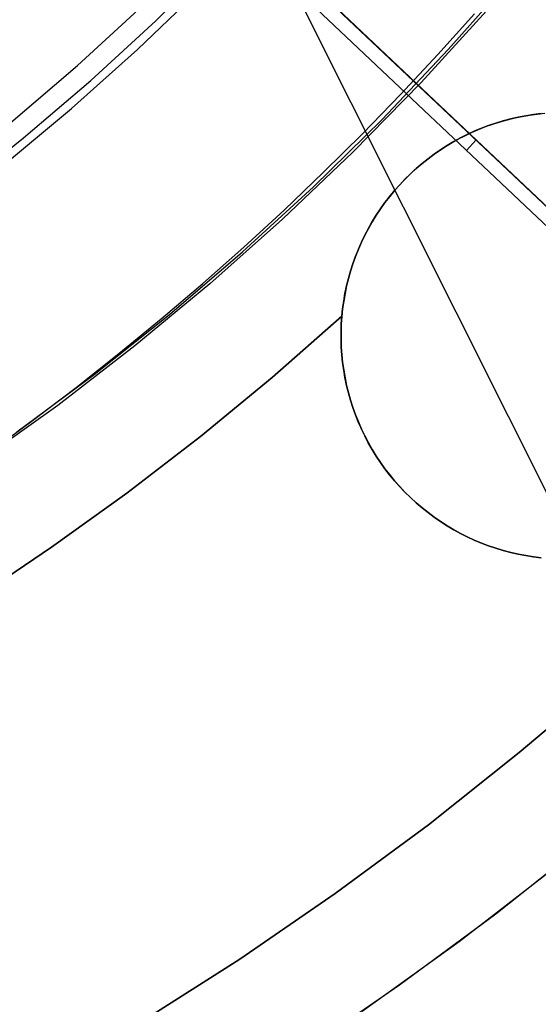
# Model space of a CAD drawing. Header units: millimetres. Extents: x 6049 to 7254, y -11340 to -10297.
# Tile 107 of 237: x 6666.23 to 6670.87, y -10705.53 to -10696.71. Entities that reach past the tile are written whole.
import ezdxf

# ---------------------------------------------------------------- set-up
doc = ezdxf.new("R2010")
doc.units = ezdxf.units.MM
doc.layers.add('color', color=7, linetype='Continuous')
doc.layers.add('luz', color=7, linetype='Continuous')

msp = doc.modelspace()

# ---------------------------------------------------------------- linework, layer by layer
at = {"color": 8, "true_color": 0x7f7f7f}
for p, q in [((6667.4447, -10696.7205, 144.2078), (6668.0091, -10696.1657, 144.2078)), ((6670.0665, -10696.9791, 108.2342), (6670.6383, -10696.3337, 108.2342)), ((6670.0665, -10696.9791, 125.1948), (6670.6383, -10696.3337, 125.1948)), ((6670.0665, -10696.9791, 108.2342), (6670.6383, -10696.3337, 108.2342)), ((6666.7431, -10697.1217, 144.2), (6667.3218, -10696.591, 144.2)), ((6666.7431, -10697.1217, 144.2), (6667.3218, -10696.591, 144.2)), ((6669.974, -10697.0228, 142.1555), (6670.3023, -10696.6585, 142.1555)), ((6669.974, -10697.0228, 142.1555), (6670.3023, -10696.6585, 142.1555)), ((6666.8615, -10697.2554, 144.2078), (6667.4447, -10696.7205, 144.2078)), ((6669.4728, -10697.6044, 108.2342), (6670.0665, -10696.9791, 108.2342)), ((6669.4728, -10697.6044, 125.1948), (6670.0665, -10696.9791, 125.1948)), ((6669.4728, -10697.6044, 108.2342), (6670.0665, -10696.9791, 108.2342)), ((6669.6389, -10697.3809, 142.1555), (6669.974, -10697.0228, 142.1555)), ((6669.6389, -10697.3809, 142.1555), (6669.974, -10697.0228, 142.1555)), ((6666.1464, -10697.6322, 144.2), (6666.7431, -10697.1217, 144.2)), ((6666.1464, -10697.6322, 144.2), (6666.7431, -10697.1217, 144.2)), ((6666.2602, -10697.7699, 144.2078), (6666.8615, -10697.2554, 144.2078)), ((6669.2973, -10697.7326, 142.1555), (6669.6389, -10697.3809, 142.1555)), ((6669.2973, -10697.7326, 142.1555), (6669.6389, -10697.3809, 142.1555)), ((6668.8579, -10698.2088, 108.2342), (6669.4728, -10697.6044, 108.2342)), ((6668.8579, -10698.2088, 125.1948), (6669.4728, -10697.6044, 125.1948)), ((6668.8579, -10698.2088, 108.2342), (6669.4728, -10697.6044, 108.2342)), ((6665.6414, -10698.2633, 144.2078), (6666.2602, -10697.7699, 144.2078)), ((6668.9491, -10698.078, 142.1555), (6669.2973, -10697.7326, 142.1555)), ((6668.9491, -10698.078, 142.1555), (6669.2973, -10697.7326, 142.1555)), ((6668.5945, -10698.4167, 142.1555), (6668.9491, -10698.078, 142.1555)), ((6668.5945, -10698.4167, 142.1555), (6668.9491, -10698.078, 142.1555)), ((6668.2224, -10698.7916, 108.2342), (6668.8579, -10698.2088, 108.2342)), ((6668.2224, -10698.7916, 125.1948), (6668.8579, -10698.2088, 125.1948)), ((6668.2224, -10698.7916, 108.2342), (6668.8579, -10698.2088, 108.2342)), ((6668.2338, -10698.7486, 142.1555), (6668.5945, -10698.4167, 142.1555)), ((6668.2338, -10698.7486, 142.1555), (6668.5945, -10698.4167, 142.1555)), ((6667.8669, -10699.0737, 142.1555), (6668.2338, -10698.7486, 142.1555)), ((6667.8669, -10699.0737, 142.1555), (6668.2338, -10698.7486, 142.1555)), ((6667.5673, -10699.3521, 108.2342), (6668.2224, -10698.7916, 108.2342)), ((6667.5673, -10699.3521, 125.1948), (6668.2224, -10698.7916, 125.1948)), ((6667.5673, -10699.3521, 108.2342), (6668.2224, -10698.7916, 108.2342)), ((6667.494, -10699.3919, 142.1555), (6667.8669, -10699.0737, 142.1555)), ((6667.494, -10699.3919, 142.1555), (6667.8669, -10699.0737, 142.1555)), ((6666.8932, -10699.8897, 108.2342), (6667.5673, -10699.3521, 108.2342)), ((6666.8932, -10699.8897, 125.1948), (6667.5673, -10699.3521, 125.1948)), ((6666.8932, -10699.8897, 108.2342), (6667.5673, -10699.3521, 108.2342)), ((6667.1153, -10699.7028, 142.1555), (6667.494, -10699.3919, 142.1555)), ((6667.1153, -10699.7028, 142.1555), (6667.494, -10699.3919, 142.1555)), ((6666.7308, -10700.0065, 142.1555), (6667.1153, -10699.7028, 142.1555)), ((6666.7308, -10700.0065, 142.1555), (6667.1153, -10699.7028, 142.1555)), ((6666.2009, -10700.4037, 108.2342), (6666.8932, -10699.8897, 108.2342)), ((6666.2009, -10700.4037, 125.1948), (6666.8932, -10699.8897, 125.1948)), ((6666.2009, -10700.4037, 108.2342), (6666.8932, -10699.8897, 108.2342)), ((6666.3407, -10700.3028, 142.1555), (6666.7308, -10700.0065, 142.1555)), ((6666.3407, -10700.3028, 142.1555), (6666.7308, -10700.0065, 142.1555)), ((6665.9452, -10700.5916, 142.1555), (6666.3407, -10700.3028, 142.1555)), ((6665.9452, -10700.5916, 142.1555), (6666.3407, -10700.3028, 142.1555))]:
    msp.add_line(p, q, dxfattribs=at)
at = {"color": 7, "true_color": 0xffffff}
for p, q in [((6667.2814, -10696.977, 212.0594), (6667.8543, -10696.4282, 212.0594)), ((6670.4104, -10696.6313, 218.0594), (6669.8225, -10697.2751, 218.0594)), ((6666.69, -10697.5057, 212.0594), (6667.2814, -10696.977, 212.0594)), ((6669.8225, -10697.2751, 218.0594), (6669.2124, -10697.898, 218.0594)), ((6666.0806, -10698.0137, 212.0594), (6666.69, -10697.5057, 212.0594)), ((6670.8984, -10697.5523, 212.0594), (6670.8299, -10697.5606, 212.0594)), ((6670.8299, -10697.5606, 215.0594), (6670.8984, -10697.5523, 215.0594)), ((6670.8635, -10697.5563, 218.0594), (6670.9313, -10697.5492, 218.0594)), ((6670.4937, -10697.6374, 212.0594), (6670.4284, -10697.6596, 212.0594)), ((6670.4284, -10697.6596, 215.0594), (6670.4937, -10697.6374, 215.0594)), ((6670.4656, -10697.6466, 218.0594), (6670.5305, -10697.6259, 218.0594)), ((6670.5598, -10697.6174, 212.0594), (6670.4937, -10697.6374, 212.0594)), ((6670.4937, -10697.6374, 215.0594), (6670.5598, -10697.6174, 215.0594)), ((6670.5305, -10697.6259, 218.0594), (6670.5961, -10697.6075, 218.0594)), ((6670.6265, -10697.5997, 212.0594), (6670.5598, -10697.6174, 212.0594)), ((6670.5598, -10697.6174, 215.0594), (6670.6265, -10697.5997, 215.0594)), ((6670.5961, -10697.6075, 218.0594), (6670.6622, -10697.5913, 218.0594)), ((6670.6939, -10697.5844, 212.0594), (6670.6265, -10697.5997, 212.0594)), ((6670.6265, -10697.5997, 215.0594), (6670.6939, -10697.5844, 215.0594)), ((6670.6622, -10697.5913, 218.0594), (6670.7289, -10697.5773, 218.0594)), ((6670.7617, -10697.5713, 212.0594), (6670.6939, -10697.5844, 212.0594)), ((6670.6939, -10697.5844, 215.0594), (6670.7617, -10697.5713, 215.0594)), ((6670.7289, -10697.5773, 218.0594), (6670.796, -10697.5656, 218.0594)), ((6670.8299, -10697.5606, 212.0594), (6670.7617, -10697.5713, 212.0594)), ((6670.7617, -10697.5713, 215.0594), (6670.8299, -10697.5606, 215.0594)), ((6670.796, -10697.5656, 218.0594), (6670.8635, -10697.5563, 218.0594)), ((6670.2141, -10697.7511, 218.0594), (6670.2756, -10697.7218, 218.0594)), ((6670.3001, -10697.7108, 212.0594), (6670.2374, -10697.7397, 212.0594)), ((6670.2374, -10697.7397, 215.0594), (6670.3001, -10697.7108, 215.0594)), ((6670.2756, -10697.7218, 218.0594), (6670.3381, -10697.6946, 218.0594)), ((6670.3638, -10697.6841, 212.0594), (6670.3001, -10697.7108, 212.0594)), ((6670.3001, -10697.7108, 215.0594), (6670.3638, -10697.6841, 215.0594)), ((6670.3381, -10697.6946, 218.0594), (6670.4014, -10697.6695, 218.0594)), ((6670.4284, -10697.6596, 212.0594), (6670.3638, -10697.6841, 212.0594)), ((6670.3638, -10697.6841, 215.0594), (6670.4284, -10697.6596, 215.0594)), ((6670.4014, -10697.6695, 218.0594), (6670.4656, -10697.6466, 218.0594)), ((6670.0361, -10697.8513, 218.0594), (6670.0943, -10697.8159, 218.0594)), ((6670.1152, -10697.8038, 212.0594), (6670.0558, -10697.839, 212.0594)), ((6670.0558, -10697.839, 215.0594), (6670.1152, -10697.8038, 215.0594)), ((6670.0943, -10697.8159, 218.0594), (6670.1536, -10697.7825, 218.0594)), ((6670.1757, -10697.7707, 212.0594), (6670.1152, -10697.8038, 212.0594)), ((6670.1152, -10697.8038, 215.0594), (6670.1757, -10697.7707, 215.0594)), ((6670.1536, -10697.7825, 218.0594), (6670.2141, -10697.7511, 218.0594)), ((6670.2374, -10697.7397, 212.0594), (6670.1757, -10697.7707, 212.0594)), ((6670.1757, -10697.7707, 215.0594), (6670.2374, -10697.7397, 215.0594)), ((6669.2124, -10697.898, 218.0594), (6668.581, -10698.4992, 218.0594)), ((6669.9235, -10697.928, 218.0594), (6669.9791, -10697.8887, 218.0594)), ((6669.9976, -10697.8763, 212.0594), (6669.9408, -10697.9155, 212.0594)), ((6669.9408, -10697.9155, 215.0594), (6669.9976, -10697.8763, 215.0594)), ((6669.9791, -10697.8887, 218.0594), (6670.0361, -10697.8513, 218.0594)), ((6670.0558, -10697.839, 212.0594), (6669.9976, -10697.8763, 212.0594)), ((6669.9976, -10697.8763, 215.0594), (6670.0558, -10697.839, 215.0594)), ((6669.8164, -10698.0122, 218.0594), (6669.8692, -10697.9692, 218.0594)), ((6669.8854, -10697.9567, 212.0594), (6669.8314, -10697.9997, 212.0594)), ((6669.8314, -10697.9997, 215.0594), (6669.8854, -10697.9567, 215.0594)), ((6669.8692, -10697.9692, 218.0594), (6669.9235, -10697.928, 218.0594)), ((6669.9408, -10697.9155, 212.0594), (6669.8854, -10697.9567, 212.0594)), ((6669.8854, -10697.9567, 215.0594), (6669.9408, -10697.9155, 215.0594)), ((6669.7153, -10698.1035, 218.0594), (6669.765, -10698.057, 218.0594)), ((6669.7789, -10698.0446, 212.0594), (6669.7281, -10698.0913, 212.0594)), ((6669.7281, -10698.0913, 215.0594), (6669.7789, -10698.0446, 215.0594)), ((6669.765, -10698.057, 218.0594), (6669.8164, -10698.0122, 218.0594)), ((6669.8314, -10697.9997, 212.0594), (6669.7789, -10698.0446, 212.0594)), ((6669.7789, -10698.0446, 215.0594), (6669.8314, -10697.9997, 215.0594)), ((6669.6206, -10698.2015, 218.0594), (6669.6671, -10698.1517, 218.0594)), ((6669.6788, -10698.1397, 212.0594), (6669.6313, -10698.1897, 212.0594)), ((6669.6313, -10698.1897, 215.0594), (6669.6788, -10698.1397, 215.0594)), ((6669.6671, -10698.1517, 218.0594), (6669.7153, -10698.1035, 218.0594)), ((6669.7281, -10698.0913, 212.0594), (6669.6788, -10698.1397, 212.0594)), ((6669.6788, -10698.1397, 215.0594), (6669.7281, -10698.0913, 215.0594)), ((6669.5328, -10698.3056, 218.0594), (6669.5758, -10698.2528, 218.0594)), ((6669.5855, -10698.2414, 212.0594), (6669.5415, -10698.2946, 212.0594)), ((6669.5415, -10698.2946, 215.0594), (6669.5855, -10698.2414, 215.0594)), ((6669.5758, -10698.2528, 218.0594), (6669.6206, -10698.2015, 218.0594)), ((6669.6313, -10698.1897, 212.0594), (6669.5855, -10698.2414, 212.0594)), ((6669.5855, -10698.2414, 215.0594), (6669.6313, -10698.1897, 215.0594)), ((6669.4994, -10698.3493, 212.0594), (6669.4592, -10698.4055, 212.0594)), ((6669.4592, -10698.4055, 215.0594), (6669.4994, -10698.3493, 215.0594)), ((6669.4916, -10698.3599, 218.0594), (6669.5328, -10698.3056, 218.0594)), ((6669.5415, -10698.2946, 212.0594), (6669.4994, -10698.3493, 212.0594)), ((6669.4994, -10698.3493, 215.0594), (6669.5415, -10698.2946, 215.0594)), ((6669.4149, -10698.4725, 218.0594), (6669.4523, -10698.4156, 218.0594)), ((6669.4592, -10698.4055, 212.0594), (6669.421, -10698.463, 212.0594)), ((6669.421, -10698.463, 215.0594), (6669.4592, -10698.4055, 215.0594)), ((6669.4523, -10698.4156, 218.0594), (6669.4916, -10698.3599, 218.0594)), ((6668.581, -10698.4992, 218.0594), (6667.929, -10699.0781, 218.0594)), ((6669.3848, -10698.5217, 212.0594), (6669.3506, -10698.5817, 212.0594)), ((6669.3506, -10698.5817, 215.0594), (6669.3848, -10698.5217, 215.0594)), ((6669.3795, -10698.5307, 218.0594), (6669.4149, -10698.4725, 218.0594)), ((6669.421, -10698.463, 212.0594), (6669.3848, -10698.5217, 212.0594)), ((6669.3848, -10698.5217, 215.0594), (6669.421, -10698.463, 215.0594)), ((6669.3147, -10698.6505, 218.0594), (6669.346, -10698.5901, 218.0594)), ((6669.3506, -10698.5817, 212.0594), (6669.3185, -10698.6429, 212.0594)), ((6669.3185, -10698.6429, 215.0594), (6669.3506, -10698.5817, 215.0594)), ((6669.346, -10698.5901, 218.0594), (6669.3795, -10698.5307, 218.0594)), ((6669.2853, -10698.712, 218.0594), (6669.3147, -10698.6505, 218.0594)), ((6669.3185, -10698.6429, 212.0594), (6669.2885, -10698.7051, 212.0594)), ((6669.2885, -10698.7051, 215.0594), (6669.3185, -10698.6429, 215.0594)), ((6669.2331, -10698.8378, 218.0594), (6669.2581, -10698.7745, 218.0594)), ((6669.2607, -10698.7683, 212.0594), (6669.2351, -10698.8324, 212.0594)), ((6669.2351, -10698.8324, 215.0594), (6669.2607, -10698.7683, 215.0594)), ((6669.2581, -10698.7745, 218.0594), (6669.2853, -10698.712, 218.0594)), ((6669.2885, -10698.7051, 212.0594), (6669.2607, -10698.7683, 212.0594)), ((6669.2607, -10698.7683, 215.0594), (6669.2885, -10698.7051, 215.0594)), ((6669.2102, -10698.902, 218.0594), (6669.2331, -10698.8378, 218.0594)), ((6669.2351, -10698.8324, 212.0594), (6669.2118, -10698.8974, 212.0594)), ((6669.2118, -10698.8974, 215.0594), (6669.2351, -10698.8324, 215.0594)), ((6669.1711, -10699.0325, 218.0594), (6669.1895, -10698.9669, 218.0594)), ((6669.1907, -10698.9631, 212.0594), (6669.1718, -10699.0295, 212.0594)), ((6669.1718, -10699.0295, 215.0594), (6669.1907, -10698.9631, 215.0594)), ((6669.1895, -10698.9669, 218.0594), (6669.2102, -10698.902, 218.0594)), ((6669.2118, -10698.8974, 212.0594), (6669.1907, -10698.9631, 212.0594)), ((6669.1907, -10698.9631, 215.0594), (6669.2118, -10698.8974, 215.0594)), ((6669.1548, -10699.0987, 218.0594), (6669.1711, -10699.0325, 218.0594)), ((6669.1718, -10699.0295, 212.0594), (6669.1553, -10699.0966, 212.0594)), ((6669.1553, -10699.0966, 215.0594), (6669.1718, -10699.0295, 215.0594)), ((6667.929, -10699.0781, 218.0594), (6667.2572, -10699.6338, 218.0594)), ((6669.1409, -10699.1654, 218.0594), (6669.1548, -10699.0987, 218.0594)), ((6669.1553, -10699.0966, 212.0594), (6669.1411, -10699.1641, 212.0594)), ((6669.1411, -10699.1641, 215.0594), (6669.1553, -10699.0966, 215.0594)), ((6669.1292, -10699.2325, 218.0594), (6669.1409, -10699.1654, 218.0594)), ((6669.1411, -10699.1641, 212.0594), (6669.1293, -10699.2321, 212.0594)), ((6669.1293, -10699.2321, 215.0594), (6669.1411, -10699.1641, 215.0594)), ((6669.1198, -10699.3005, 212.0594), (6669.1126, -10699.3692, 212.0594)), ((6669.1126, -10699.3692, 215.0594), (6669.1198, -10699.3005, 215.0594)), ((6669.1128, -10699.3677, 218.0594), (6669.1198, -10699.3, 218.0594)), ((6669.1293, -10699.2321, 212.0594), (6669.1198, -10699.3005, 212.0594)), ((6669.1198, -10699.3005, 215.0594), (6669.1293, -10699.2321, 215.0594)), ((6669.1198, -10699.3, 218.0594), (6669.1292, -10699.2325, 218.0594)), ((6669.1128, -10699.3677, 218.0594), (6668.4873, -10699.9162, 218.0594)), ((6668.4873, -10699.9162, 216.0594), (6669.1128, -10699.3677, 216.0594)), ((6668.4873, -10699.9162, 217.0594), (6669.1128, -10699.3677, 217.0594)), ((6669.1079, -10699.4366, 216.0594), (6669.1128, -10699.3677, 216.0594)), ((6669.1126, -10699.3692, 212.0594), (6669.1079, -10699.4381, 212.0594)), ((6669.1079, -10699.4381, 215.0594), (6669.1126, -10699.3692, 215.0594)), ((6669.1128, -10699.3677, 216.0594), (6669.1128, -10699.3677, 218.0594)), ((6669.1055, -10699.5057, 216.0594), (6669.1079, -10699.4366, 216.0594)), ((6669.1079, -10699.4381, 212.0594), (6669.1055, -10699.5071, 212.0594)), ((6669.1055, -10699.5071, 215.0594), (6669.1079, -10699.4381, 215.0594)), ((6669.1052, -10699.5416, 216.0594), (6669.1052, -10699.5416, 212.0594)), ((6669.1055, -10699.5747, 216.0594), (6669.1055, -10699.5057, 216.0594)), ((6669.1055, -10699.5071, 212.0594), (6669.1055, -10699.5761, 212.0594)), ((6669.1055, -10699.5761, 215.0594), (6669.1055, -10699.5071, 215.0594)), ((6669.1078, -10699.6438, 216.0594), (6669.1055, -10699.5747, 216.0594)), ((6669.1055, -10699.5761, 212.0594), (6669.1079, -10699.6451, 212.0594)), ((6669.1079, -10699.6451, 215.0594), (6669.1055, -10699.5761, 215.0594)), ((6667.2572, -10699.6338, 218.0594), (6666.5664, -10700.1658, 218.0594)), ((6669.1125, -10699.7127, 216.0594), (6669.1078, -10699.6438, 216.0594)), ((6669.1079, -10699.6451, 212.0594), (6669.1126, -10699.714, 212.0594)), ((6669.1126, -10699.714, 215.0594), (6669.1079, -10699.6451, 215.0594)), ((6669.1196, -10699.7814, 216.0594), (6669.1125, -10699.7127, 216.0594)), ((6669.1126, -10699.714, 212.0594), (6669.1198, -10699.7827, 212.0594)), ((6669.1198, -10699.7827, 215.0594), (6669.1126, -10699.714, 215.0594)), ((6669.1291, -10699.8498, 216.0594), (6669.1196, -10699.7814, 216.0594)), ((6669.1198, -10699.7827, 212.0594), (6669.1293, -10699.8511, 212.0594)), ((6669.1293, -10699.8511, 215.0594), (6669.1198, -10699.7827, 215.0594)), ((6668.4873, -10699.9162, 218.0594), (6667.8447, -10700.4443, 218.0594)), ((6667.8447, -10700.4443, 216.0594), (6668.4873, -10699.9162, 216.0594)), ((6667.8447, -10700.4443, 217.0594), (6668.4873, -10699.9162, 217.0594)), ((6669.1409, -10699.9179, 216.0594), (6669.1291, -10699.8498, 216.0594)), ((6669.1293, -10699.8511, 212.0594), (6669.1411, -10699.9191, 212.0594)), ((6669.1411, -10699.9191, 215.0594), (6669.1293, -10699.8511, 215.0594)), ((6669.1551, -10699.9855, 216.0594), (6669.1409, -10699.9179, 216.0594)), ((6669.1411, -10699.9191, 212.0594), (6669.1553, -10699.9866, 212.0594)), ((6669.1553, -10699.9866, 215.0594), (6669.1411, -10699.9191, 215.0594)), ((6669.1715, -10700.0525, 216.0594), (6669.1551, -10699.9855, 216.0594)), ((6669.1553, -10699.9866, 212.0594), (6669.1718, -10700.0537, 212.0594)), ((6669.1718, -10700.0537, 215.0594), (6669.1553, -10699.9866, 215.0594)), ((6669.1903, -10700.119, 216.0594), (6669.1715, -10700.0525, 216.0594)), ((6669.1718, -10700.0537, 212.0594), (6669.1907, -10700.1201, 212.0594)), ((6669.1907, -10700.1201, 215.0594), (6669.1718, -10700.0537, 215.0594)), ((6666.5664, -10700.1658, 218.0594), (6665.8575, -10700.6734, 218.0594)), ((6669.2114, -10700.1848, 216.0594), (6669.1903, -10700.119, 216.0594)), ((6669.1907, -10700.1201, 212.0594), (6669.2118, -10700.1858, 212.0594)), ((6669.2118, -10700.1858, 215.0594), (6669.1907, -10700.1201, 215.0594)), ((6669.2348, -10700.2498, 216.0594), (6669.2114, -10700.1848, 216.0594)), ((6669.2118, -10700.1858, 212.0594), (6669.2351, -10700.2508, 212.0594)), ((6669.2351, -10700.2508, 215.0594), (6669.2118, -10700.1858, 215.0594)), ((6669.2603, -10700.314, 216.0594), (6669.2348, -10700.2498, 216.0594)), ((6669.2351, -10700.2508, 212.0594), (6669.2607, -10700.3149, 212.0594)), ((6669.2607, -10700.3149, 215.0594), (6669.2351, -10700.2508, 215.0594)), ((6669.2881, -10700.3772, 216.0594), (6669.2603, -10700.314, 216.0594)), ((6669.2607, -10700.3149, 212.0594), (6669.2885, -10700.3781, 212.0594)), ((6669.2885, -10700.3781, 215.0594), (6669.2607, -10700.3149, 215.0594)), ((6669.318, -10700.4395, 216.0594), (6669.2881, -10700.3772, 216.0594)), ((6669.2885, -10700.3781, 212.0594), (6669.3185, -10700.4403, 212.0594)), ((6669.3185, -10700.4403, 215.0594), (6669.2885, -10700.3781, 215.0594)), ((6667.8447, -10700.4443, 218.0594), (6667.1855, -10700.9516, 218.0594)), ((6667.1855, -10700.9516, 216.0594), (6667.8447, -10700.4443, 216.0594)), ((6667.1855, -10700.9516, 217.0594), (6667.8447, -10700.4443, 217.0594)), ((6669.3501, -10700.5006, 216.0594), (6669.318, -10700.4395, 216.0594)), ((6669.3185, -10700.4403, 212.0594), (6669.3506, -10700.5015, 212.0594)), ((6669.3506, -10700.5015, 215.0594), (6669.3185, -10700.4403, 215.0594)), ((6669.3843, -10700.5607, 216.0594), (6669.3501, -10700.5006, 216.0594)), ((6669.3506, -10700.5015, 212.0594), (6669.3848, -10700.5615, 212.0594)), ((6669.3848, -10700.5615, 215.0594), (6669.3506, -10700.5015, 215.0594)), ((6669.4205, -10700.6195, 216.0594), (6669.3843, -10700.5607, 216.0594)), ((6669.3848, -10700.5615, 212.0594), (6669.421, -10700.6202, 212.0594)), ((6669.421, -10700.6202, 215.0594), (6669.3848, -10700.5615, 215.0594)), ((6669.4587, -10700.677, 216.0594), (6669.4205, -10700.6195, 216.0594)), ((6669.421, -10700.6202, 212.0594), (6669.4592, -10700.6777, 212.0594)), ((6669.4592, -10700.6777, 215.0594), (6669.421, -10700.6202, 215.0594)), ((6669.4989, -10700.7332, 216.0594), (6669.4587, -10700.677, 216.0594)), ((6669.4592, -10700.6777, 212.0594), (6669.4994, -10700.7339, 212.0594)), ((6669.4994, -10700.7339, 215.0594), (6669.4592, -10700.6777, 215.0594)), ((6669.541, -10700.788, 216.0594), (6669.4989, -10700.7332, 216.0594)), ((6669.4994, -10700.7339, 212.0594), (6669.5415, -10700.7886, 212.0594)), ((6669.5415, -10700.7886, 215.0594), (6669.4994, -10700.7339, 215.0594)), ((6669.585, -10700.8412, 216.0594), (6669.541, -10700.788, 216.0594)), ((6669.5415, -10700.7886, 212.0594), (6669.5855, -10700.8418, 212.0594)), ((6669.5855, -10700.8418, 215.0594), (6669.5415, -10700.7886, 215.0594)), ((6669.6308, -10700.8929, 216.0594), (6669.585, -10700.8412, 216.0594)), ((6669.5855, -10700.8418, 212.0594), (6669.6313, -10700.8935, 212.0594)), ((6669.6313, -10700.8935, 215.0594), (6669.5855, -10700.8418, 215.0594)), ((6669.6783, -10700.943, 216.0594), (6669.6308, -10700.8929, 216.0594)), ((6669.6313, -10700.8935, 212.0594), (6669.6788, -10700.9436, 212.0594)), ((6669.6788, -10700.9436, 215.0594), (6669.6313, -10700.8935, 215.0594)), ((6667.1855, -10700.9516, 218.0594), (6666.5104, -10701.4376, 218.0594)), ((6666.5104, -10701.4376, 216.0594), (6667.1855, -10700.9516, 216.0594)), ((6666.5104, -10701.4376, 217.0594), (6667.1855, -10700.9516, 217.0594)), ((6669.7276, -10700.9915, 216.0594), (6669.6783, -10700.943, 216.0594)), ((6669.6788, -10700.9436, 212.0594), (6669.7281, -10700.992, 212.0594)), ((6669.7281, -10700.992, 215.0594), (6669.6788, -10700.9436, 215.0594)), ((6669.7784, -10701.0382, 216.0594), (6669.7276, -10700.9915, 216.0594)), ((6669.7281, -10700.992, 212.0594), (6669.7789, -10701.0386, 212.0594)), ((6669.7789, -10701.0386, 215.0594), (6669.7281, -10700.992, 215.0594)), ((6669.8309, -10701.0831, 216.0594), (6669.7784, -10701.0382, 216.0594)), ((6669.7789, -10701.0386, 212.0594), (6669.8314, -10701.0835, 212.0594)), ((6669.8314, -10701.0835, 215.0594), (6669.7789, -10701.0386, 215.0594)), ((6669.8849, -10701.1262, 216.0594), (6669.8309, -10701.0831, 216.0594)), ((6669.8314, -10701.0835, 212.0594), (6669.8854, -10701.1266, 212.0594)), ((6669.8854, -10701.1266, 215.0594), (6669.8314, -10701.0835, 215.0594)), ((6669.9404, -10701.1674, 216.0594), (6669.8849, -10701.1262, 216.0594)), ((6669.8854, -10701.1266, 212.0594), (6669.9408, -10701.1677, 212.0594)), ((6669.9408, -10701.1677, 215.0594), (6669.8854, -10701.1266, 215.0594)), ((6669.9972, -10701.2066, 216.0594), (6669.9404, -10701.1674, 216.0594)), ((6669.9408, -10701.1677, 212.0594), (6669.9976, -10701.2069, 212.0594)), ((6669.9976, -10701.2069, 215.0594), (6669.9408, -10701.1677, 215.0594)), ((6670.0553, -10701.2439, 216.0594), (6669.9972, -10701.2066, 216.0594)), ((6669.9976, -10701.2069, 212.0594), (6670.0558, -10701.2442, 212.0594)), ((6670.0558, -10701.2442, 215.0594), (6669.9976, -10701.2069, 215.0594)), ((6670.1148, -10701.2792, 216.0594), (6670.0553, -10701.2439, 216.0594)), ((6670.0558, -10701.2442, 212.0594), (6670.1152, -10701.2794, 212.0594)), ((6670.1152, -10701.2794, 215.0594), (6670.0558, -10701.2442, 215.0594)), ((6670.1753, -10701.3123, 216.0594), (6670.1148, -10701.2792, 216.0594)), ((6670.1152, -10701.2794, 212.0594), (6670.1757, -10701.3125, 212.0594)), ((6670.1757, -10701.3125, 215.0594), (6670.1152, -10701.2794, 215.0594)), ((6670.237, -10701.3434, 216.0594), (6670.1753, -10701.3123, 216.0594)), ((6670.1757, -10701.3125, 212.0594), (6670.2374, -10701.3435, 212.0594)), ((6670.2374, -10701.3435, 215.0594), (6670.1757, -10701.3125, 215.0594)), ((6670.2998, -10701.3723, 216.0594), (6670.237, -10701.3434, 216.0594)), ((6670.2374, -10701.3435, 212.0594), (6670.3001, -10701.3724, 212.0594)), ((6670.3001, -10701.3724, 215.0594), (6670.2374, -10701.3435, 215.0594)), ((6670.3635, -10701.399, 216.0594), (6670.2998, -10701.3723, 216.0594)), ((6670.3001, -10701.3724, 212.0594), (6670.3638, -10701.3991, 212.0594)), ((6670.3638, -10701.3991, 215.0594), (6670.3001, -10701.3724, 215.0594)), ((6670.4281, -10701.4235, 216.0594), (6670.3635, -10701.399, 216.0594)), ((6670.3638, -10701.3991, 212.0594), (6670.4284, -10701.4236, 212.0594)), ((6670.4284, -10701.4236, 215.0594), (6670.3638, -10701.3991, 215.0594)), ((6670.4934, -10701.4458, 216.0594), (6670.4281, -10701.4235, 216.0594)), ((6670.4284, -10701.4236, 212.0594), (6670.4937, -10701.4458, 212.0594)), ((6670.4937, -10701.4458, 215.0594), (6670.4284, -10701.4236, 215.0594)), ((6666.5104, -10701.4376, 218.0594), (6665.8201, -10701.9017, 218.0594)), ((6665.8201, -10701.9017, 216.0594), (6666.5104, -10701.4376, 216.0594)), ((6665.8201, -10701.9017, 217.0594), (6666.5104, -10701.4376, 217.0594)), ((6666.5104, -10701.4376, 216.0594), (6666.5104, -10701.4376, 218.0594)), ((6670.5596, -10701.4657, 216.0594), (6670.4934, -10701.4458, 216.0594)), ((6670.4937, -10701.4458, 212.0594), (6670.5598, -10701.4658, 212.0594)), ((6670.5598, -10701.4658, 215.0594), (6670.4937, -10701.4458, 215.0594)), ((6670.6263, -10701.4834, 216.0594), (6670.5596, -10701.4657, 216.0594)), ((6670.5598, -10701.4658, 212.0594), (6670.6265, -10701.4835, 212.0594)), ((6670.6265, -10701.4835, 215.0594), (6670.5598, -10701.4658, 215.0594)), ((6670.6937, -10701.4988, 216.0594), (6670.6263, -10701.4834, 216.0594)), ((6670.6265, -10701.4835, 212.0594), (6670.6939, -10701.4989, 212.0594)), ((6670.6939, -10701.4989, 215.0594), (6670.6265, -10701.4835, 215.0594)), ((6670.7615, -10701.5119, 216.0594), (6670.6937, -10701.4988, 216.0594)), ((6670.6939, -10701.4989, 212.0594), (6670.7617, -10701.5119, 212.0594)), ((6670.7617, -10701.5119, 215.0594), (6670.6939, -10701.4989, 215.0594)), ((6670.8297, -10701.5225, 216.0594), (6670.7615, -10701.5119, 216.0594)), ((6670.7617, -10701.5119, 212.0594), (6670.8299, -10701.5226, 212.0594)), ((6670.8299, -10701.5226, 215.0594), (6670.7617, -10701.5119, 215.0594)), ((6670.8983, -10701.5309, 216.0594), (6670.8297, -10701.5225, 216.0594)), ((6670.8299, -10701.5226, 212.0594), (6670.8984, -10701.5309, 212.0594)), ((6670.8984, -10701.5309, 215.0594), (6670.8299, -10701.5226, 215.0594)), ((6670.7036, -10703.2766, 216.0594), (6671.4947, -10702.6033, 216.0594)), ((6671.4947, -10702.6033, 223.0594), (6670.7036, -10703.2766, 223.0594)), ((6671.4947, -10702.6033, 219.5594), (6670.7036, -10703.2766, 219.5594)), ((6669.8896, -10703.922, 216.0594), (6670.7036, -10703.2766, 216.0594)), ((6670.7036, -10703.2766, 223.0594), (6669.8896, -10703.922, 223.0594)), ((6670.7036, -10703.2766, 219.5594), (6669.8896, -10703.922, 219.5594)), ((6669.0538, -10704.5389, 216.0594), (6669.8896, -10703.922, 216.0594)), ((6669.8896, -10703.922, 223.0594), (6669.0538, -10704.5389, 223.0594)), ((6669.8896, -10703.922, 219.5594), (6669.0538, -10704.5389, 219.5594)), ((6670.4934, -10704.7192, 212.0594), (6671.3348, -10704.0522, 212.0594)), ((6670.4946, -10704.7183, 217.5594), (6671.3358, -10704.0514, 217.5594)), ((6670.1642, -10704.9675, 223.0594), (6671.0108, -10704.3147, 223.0594)), ((6668.1971, -10705.1265, 216.0594), (6669.0538, -10704.5389, 216.0594)), ((6669.0538, -10704.5389, 223.0594), (6668.1971, -10705.1265, 223.0594)), ((6669.0538, -10704.5389, 219.5594), (6668.1971, -10705.1265, 219.5594)), ((6669.6295, -10705.3566, 212.0594), (6670.4934, -10704.7192, 212.0594)), ((6669.6307, -10705.3557, 217.5594), (6670.4946, -10704.7183, 217.5594)), ((6669.2957, -10705.5908, 223.0594), (6670.1642, -10704.9675, 223.0594)), ((6667.3205, -10705.6841, 216.0594), (6668.1971, -10705.1265, 216.0594)), ((6668.1971, -10705.1265, 223.0594), (6667.3205, -10705.6841, 223.0594)), ((6668.1971, -10705.1265, 219.5594), (6667.3205, -10705.6841, 219.5594)), ((6668.7439, -10705.9637, 212.0594), (6669.6295, -10705.3566, 212.0594)), ((6668.7452, -10705.9629, 217.5594), (6669.6307, -10705.3557, 217.5594))]:
    msp.add_line(p, q, dxfattribs=at)
at = {"layer": 'color', "color": 254, "true_color": 0xcad1ee}
for p, q in [((6667.4377, -10695.0713, 35.4364), (6674.4711, -10701.7182, 35.4364)), ((6674.2892, -10701.7201, 28.2), (6667.3504, -10695.1626, 28.2)), ((6674.2892, -10701.7201, 28.2), (6667.3504, -10695.1626, 28.2)), ((6674.4752, -10701.7181, 35.6), (6668.6042, -10696.1698, 35.6)), ((6674.4752, -10701.7181, 35.6), (6668.6042, -10696.1698, 35.6)), ((6670.2287, -10697.8827, 28.2), (6670.3174, -10697.7888, 35.6))]:
    msp.add_line(p, q, dxfattribs=at)
at = {"layer": 'luz', "color": 254, "true_color": 0xcad1ee}
for p, q in [((6590.9731, -10541.5549, -31.05), (6726.4459, -10811.5633, -31.05)), ((6590.9731, -10541.5549, -32.55), (6726.4459, -10811.5633, -32.55))]:
    msp.add_line(p, q, dxfattribs=at)

doc.saveas('drawing.dxf')
